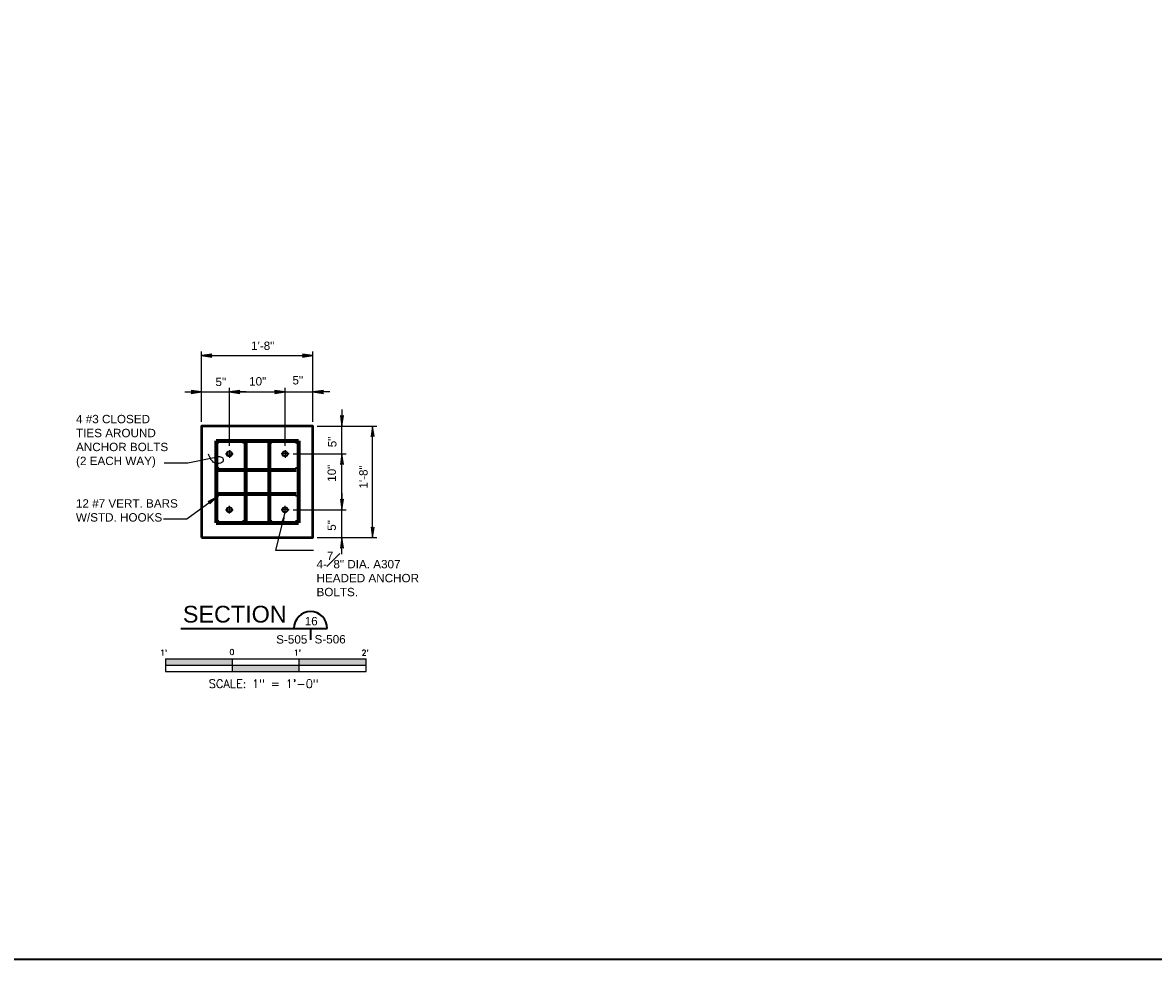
# Model space of a CAD drawing. Extents: x -369 to 591, y -303 to 369.
# Tile 2 of 6: x -161 to 42, y -303 to -135. Entities that reach past the tile are written whole.
import ezdxf
from ezdxf.enums import TextEntityAlignment as Align

# ---------------------------------------------------------------- set-up
doc = ezdxf.new("R2010")
doc.units = 0
doc.header["$MEASUREMENT"] = 0
doc.linetypes.add('ACAD_ISO08W100', pattern=[432, 288, -36, 72, -36])
for name, color, linetype, lineweight in [('Level 1', 7, 'Continuous', 18), ('S-Anno-Dims', 33, 'Continuous', 35), ('S-Anno-Text', 53, 'Continuous', 25), ('S-Anno-Text-Titl', 6, 'Continuous', 35), ('S-Sect-Cntr', 5, 'ACAD_ISO08W100', 25), ('S-Sect-Conc', 6, 'Continuous', 50), ('S-Sect-Misc', 3, 'Continuous', 35), ('S-Sect-Rbar', 7, 'Continuous', 70)]:
    doc.layers.add(name, color=color, linetype=linetype, lineweight=lineweight)
doc.styles.add('NOTES', font='romans.shx')

# ---------------------------------------------------------------- blocks, each defined once
blk = doc.blocks.new('LARROW')
at = {"linetype": 'ByBlock', "lineweight": -2}
blk.add_hatch(color=0, dxfattribs=at).paths.add_polyline_path([(-4.92, -0.71), (-4.77, -0.59), (-4.55, -0.38), (-4.44, -0.19), (-4.42, 0), (-4.46, 0.21), (-4.57, 0.41), (-4.79, 0.61), (-4.93, 0.71), (0, 0)])
at = {"color": 0, "linetype": 'ByBlock', "lineweight": -2, "flags": 128}
blk.add_lwpolyline([(0, 0), (-4.93, 0.71), (-4.79, 0.61), (-4.57, 0.41), (-4.57, 0.41), (-4.46, 0.21), (-4.42, 0), (-4.44, -0.19), (-4.55, -0.38), (-4.77, -0.59), (-4.92, -0.71)], close=True, dxfattribs=at)
blk = doc.blocks.new('S0001B')
for p, q in [((-1.5, 0), (-1.5, -0.188)), ((-1.5, 0), (1.5, 0)), ((-0.5, 0), (-0.5, -0.188)), ((0.5, -0.188), (0.5, 0)), ((1.5, -0.188), (1.5, 0)), ((-1.5, -0.094), (1.5, -0.094)), ((-1.5, -0.188), (1.5, -0.188))]:
    blk.add_line(p, q)
at = {"extrusion": (0, 0, -1)}
for points in [[(1.5, 0), (1.5, -0.094), (0.5, 0), (0.5, -0.094)], [(0.5, -0.094), (0.5, -0.188), (-0.5, -0.094), (-0.5, -0.188)]]:
    blk.add_solid(points, dxfattribs=at)
blk.add_solid([(0.5, -0.094), (0.5, 0), (1.5, -0.094), (1.5, 0)])
at = {"lineweight": 18, "style": 'NOTES'}
for s, p in [("1'", (-1.527, 0.095)), ('0', (-0.506, 0.103)), ("1'", (0.474, 0.095)), ("2'", (1.488, 0.095))]:
    blk.add_text(s, height=0.0833, dxfattribs=at).set_placement(p, align=Align.MIDDLE_CENTER)
at = {"lineweight": 25, "style": 'NOTES'}
blk.add_text('SCALE: 1" = 1\'-0"', height=0.12487, dxfattribs=at).set_placement((-0.031, -0.37), align=Align.MIDDLE_CENTER)

msp = doc.modelspace()

# ---------------------------------------------------------------- hatches: boundary and pattern name
at = {"layer": 'S-Anno-Text'}
msp.add_hatch(color=256, dxfattribs=at).paths.add_polyline_path([(-113.85, -224.88), (-113.88, -224.81), (-113.94, -224.72), (-114, -224.66), (-114.07, -224.63), (-114.15, -224.63), (-114.24, -224.65), (-114.33, -224.72), (-114.38, -224.76), (-113.68, -223)], flags=16)
at = {"layer": 'S-Sect-Rbar'}
for points in [[(-125.49, -210.55, 1), (-125.87, -210.55, 1)], [(-120.99, -210.55, 1), (-121.37, -210.55, 1)], [(-115.99, -210.55, 1), (-116.37, -210.55, 1)], [(-111.49, -210.55, 1), (-111.87, -210.55, 1)], [(-125.49, -215.05, 1), (-125.87, -215.05, 1)], [(-111.49, -215.05, 1), (-111.87, -215.05, 1)], [(-125.49, -220.05, 1), (-125.87, -220.05, 1)], [(-111.49, -220.05, 1), (-111.87, -220.05, 1)], [(-125.49, -224.55, 1), (-125.87, -224.55, 1)], [(-120.99, -224.55, 1), (-121.37, -224.55, 1)], [(-115.99, -224.55, 1), (-116.37, -224.55, 1)], [(-111.49, -224.55, 1), (-111.87, -224.55, 1)]]:
    msp.add_hatch(color=256, dxfattribs=at).paths.add_polyline_path(points, flags=16)

# ---------------------------------------------------------------- linework, layer by layer
at = {"layer": 'Level 1', "color": 3, "linetype": 'Continuous', "lineweight": 35}
msp.add_3dface([(-369.04, 368.81), (590.97, 368.81), (590.97, -303.19), (-369.04, -303.19)], dxfattribs=at)
at = {"layer": 'S-Anno-Dims', "lineweight": 25}
for p, q in [((-128.68, -206.8), (-128.68, -194.16)), ((-108.68, -206.8), (-108.68, -194.16)), ((-128.68, -194.91), (-108.68, -194.91)), ((-128.68, -206.8), (-128.68, -200.67)), ((-123.68, -211.1), (-123.68, -200.67)), ((-113.68, -211.1), (-113.68, -200.67)), ((-108.68, -206.8), (-108.68, -200.67)), ((-131.67, -201.42), (-128.68, -201.42)), ((-128.68, -201.42), (-123.68, -201.42)), ((-120.68, -201.42), (-123.68, -201.42)), ((-123.68, -201.42), (-113.68, -201.42)), ((-116.67, -201.42), (-113.68, -201.42)), ((-113.68, -201.42), (-108.68, -201.42)), ((-105.68, -201.42), (-108.68, -201.42)), ((-103.48, -204.55), (-103.48, -207.55)), ((-107.93, -207.55), (-97.24, -207.55)), ((-107.93, -207.55), (-102.73, -207.55)), ((-103.48, -212.55), (-103.48, -207.55)), ((-97.99, -227.55), (-97.99, -207.55)), ((-112.23, -212.55), (-102.73, -212.55)), ((-103.48, -222.55), (-103.48, -212.55)), ((-103.48, -215.54), (-103.48, -212.55)), ((-103.48, -219.55), (-103.48, -222.55)), ((-112.23, -222.55), (-102.73, -222.55)), ((-103.48, -227.55), (-103.48, -222.55)), ((-107.93, -227.55), (-97.24, -227.55)), ((-107.93, -227.55), (-102.73, -227.55)), ((-103.48, -230.54), (-103.48, -227.55))]:
    msp.add_line(p, q, dxfattribs=at)
at = {"layer": 'S-Anno-Text', "flags": 128}
for points in [[(-135.37, -214.16), (-131.16, -214.16), (-126.08, -213.14)], [(-135.52, -224.16), (-131.32, -224.16), (-125.79, -220.19)], [(-127.47, -221.07), (-125.79, -220.19), (-127.16, -221.51), (-127.13, -221.44), (-127.12, -221.32), (-127.13, -221.24), (-127.16, -221.18), (-127.22, -221.12), (-127.3, -221.08), (-127.41, -221.07), (-127.47, -221.07), (-125.84, -220.22), (-127.12, -221.46), (-127.1, -221.39), (-127.08, -221.28), (-127.11, -221.17), (-127.19, -221.1), (-127.28, -221.07), (-127.36, -221.06), (-127.41, -221.05), (-125.92, -220.28), (-127.07, -221.39), (-127.05, -221.33), (-127.05, -221.27), (-127.06, -221.2), (-127.1, -221.13), (-127.14, -221.08), (-127.2, -221.05), (-127.28, -221.06), (-127.35, -221.04), (-126.01, -220.35), (-127.02, -221.31), (-127.01, -221.21), (-127.05, -221.13), (-127.12, -221.05), (-127.28, -221.03), (-126.12, -220.42), (-126.98, -221.23), (-126.99, -221.18), (-127.02, -221.09), (-127.09, -221.03), (-127.21, -221.01), (-126.22, -220.49), (-126.96, -221.18), (-126.97, -221.11), (-127, -221.04), (-127.12, -221), (-126.33, -220.57), (-126.93, -221.12), (-126.94, -221.07), (-126.97, -221.02), (-127.06, -220.99), (-126.47, -220.67), (-126.91, -221.07), (-126.94, -220.99), (-127.01, -220.99), (-126.58, -220.75), (-126.89, -221.02), (-126.94, -220.97), (-126.69, -220.83), (-126.89, -221), (-126.91, -220.98), (-126.84, -220.93)], [(-108.56, -229.84), (-115.32, -229.84), (-113.68, -223)]]:
    msp.add_lwpolyline(points, dxfattribs=at)
at = {"layer": 'S-Anno-Text'}
msp.add_open_spline([(-126.08, -213.14), (-125.98, -213.1), (-125.89, -213.08), (-125.79, -213.05), (-125.68, -213.03), (-125.57, -213.02), (-125.45, -213.02), (-125.34, -213.02), (-125.23, -213.05), (-125.12, -213.1), (-125.02, -213.15), (-124.94, -213.23), (-124.88, -213.32), (-124.81, -213.45), (-124.74, -213.58), (-124.77, -213.76), (-124.8, -213.94), (-124.91, -214.05), (-125.04, -214.1), (-125.18, -214.17), (-125.33, -214.21), (-125.5, -214.23), (-125.7, -214.25), (-125.87, -214.26), (-126.07, -214.24), (-126.18, -214.22), (-126.27, -214.19), (-126.37, -214.14), (-126.51, -214.06), (-126.63, -213.96), (-126.73, -213.84), (-126.82, -213.74), (-126.91, -213.64), (-126.98, -213.53), (-127.05, -213.4), (-127.12, -213.26), (-127.18, -213.13), (-127.27, -212.96), (-127.36, -212.78), (-127.44, -212.6)], degree=3, knots=[0, 0, 0, 0, 0.055455, 0.055455, 0.055455, 0.116759, 0.116759, 0.116759, 0.17985, 0.17985, 0.17985, 0.238737, 0.238737, 0.238737, 0.322673, 0.322673, 0.322673, 0.401014, 0.401014, 0.401014, 0.489167, 0.489167, 0.489167, 0.59371, 0.59371, 0.59371, 0.651095, 0.651095, 0.651095, 0.737794, 0.737794, 0.737794, 0.810326, 0.810326, 0.810326, 0.891928, 0.891928, 0.891928, 1, 1, 1, 1], dxfattribs=at)
at = {"layer": 'S-Anno-Text-Titl'}
for p, q in [((-132.41, -243.83), (-106.11, -243.83)), ((-109.11, -243.83), (-109.11, -245.89))]:
    msp.add_line(p, q, dxfattribs=at)
msp.add_arc((-109.11, -243.83), 3, 0, 180, dxfattribs=at)
at = {"layer": 'S-Sect-Cntr'}
for p, q in [((-124.37, -212.55), (-122.98, -212.55)), ((-123.68, -211.85), (-123.68, -213.24)), ((-112.98, -212.55), (-114.37, -212.55)), ((-113.68, -211.85), (-113.68, -213.24)), ((-124.37, -222.55), (-122.98, -222.55)), ((-123.68, -223.24), (-123.68, -221.85)), ((-112.98, -222.55), (-114.37, -222.55)), ((-113.68, -223.24), (-113.68, -221.85))]:
    msp.add_line(p, q, dxfattribs=at)
at = {"layer": 'S-Sect-Conc'}
msp.add_3dface([(-128.68, -227.55), (-108.68, -227.55), (-108.68, -207.55), (-128.68, -207.55)], dxfattribs=at)
at = {"layer": 'S-Sect-Misc'}
for centre in [(-123.68, -212.55), (-113.68, -212.55), (-123.68, -222.55), (-113.68, -222.55)]:
    msp.add_circle(centre, 0.45, dxfattribs=at)
at = {"layer": 'S-Sect-Rbar'}
for p, q in [((-126.05, -210.17), (-120.8, -210.17)), ((-126.05, -210.17), (-126.05, -224.92)), ((-120.8, -210.17), (-120.8, -224.92)), ((-120.8, -210.17), (-116.55, -210.17)), ((-116.55, -210.17), (-111.3, -210.17)), ((-116.55, -210.17), (-116.55, -224.92)), ((-111.3, -210.17), (-111.3, -224.92)), ((-125.68, -215.42), (-111.68, -215.42)), ((-125.68, -219.67), (-111.68, -219.67)), ((-126.05, -224.92), (-120.8, -224.92)), ((-120.8, -224.92), (-116.55, -224.92)), ((-116.55, -224.92), (-111.3, -224.92))]:
    msp.add_line(p, q, dxfattribs=at)

# ---------------------------------------------------------------- block references
at = {"xscale": 12, "yscale": 12, "zscale": 12}
msp.add_blockref('S0001B', (-117.15, -249.32), dxfattribs=at)
at = {"layer": 'S-Anno-Dims', "lineweight": 25, "xscale": 0.3799340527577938, "yscale": 0.3676246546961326, "zscale": 0.015875}
for p, rotation in [((-128.68, -194.91), 180), ((-123.68, -201.42), 180), ((-123.68, -201.42), 180), ((-108.68, -201.42), 180), ((-103.48, -207.55), 270), ((-97.99, -207.55), 90), ((-103.48, -212.55), 90), ((-103.48, -212.55), 90), ((-103.48, -222.55), 270), ((-103.48, -222.55), 270), ((-97.99, -227.55), 270), ((-103.48, -227.55), 90)]:
    msp.add_blockref('LARROW', p, dxfattribs=dict(at, rotation=rotation))
for p in [(-108.68, -194.91), (-128.68, -201.42), (-113.68, -201.42), (-113.68, -201.42)]:
    msp.add_blockref('LARROW', p, dxfattribs=at)

# ---------------------------------------------------------------- texts
at = {"layer": 'S-Anno-Dims', "lineweight": 25, "char_height": 1.5, "attachment_point": 1, "line_spacing_factor": 0.731627, "style": 'NOTES'}
for s, insert in [('\\fArial|b0|i0|c0|p39;1\'-8"', (-119.78, -192.39)), ('\\fArial|b0|i0|c0|p39;5"', (-126.17, -198.87)), ('\\fArial|b0|i0|c0|p39;10"', (-120.14, -198.77)), ('\\fArial|b0|i0|c0|p39;5"', (-112.36, -198.58))]:
    msp.add_mtext(s, dxfattribs=dict(at, insert=insert))
at = {"layer": 'S-Anno-Dims', "lineweight": 25, "char_height": 1.5, "attachment_point": 1, "rotation": 90, "line_spacing_factor": 0.731627, "style": 'NOTES'}
for s, insert in [('\\fArial|b0|i0|c0|p39;5"', (-105.97, -211.35)), ('\\fArial|b0|i0|c0|p39;10"', (-106.07, -217.54)), ('\\fArial|b0|i0|c0|p39;1\'-8"', (-100.38, -218.76)), ('\\fArial|b0|i0|c0|p39;5"', (-106.07, -226.32))]:
    msp.add_mtext(s, dxfattribs=dict(at, insert=insert))
at = {"layer": 'S-Anno-Text', "char_height": 1.5, "attachment_point": 1, "style": 'NOTES'}
for s, insert in [('\\fArial|b0|i0|c0|p39;4 #3 CLOSED\\PTIES AROUND\\PANCHOR BOLTS\\P(2 EACH WAY)', (-151.19, -205.54)), ('\\fArial|b0|i0|c0|p39;12 #7 VERT. BARS\\PW/STD. HOOKS', (-151.21, -220.67)), ('\\A0;\\fArial|b0|i0|c0|p39;4-\\S7#8;" DIA. A307\\PHEADED ANCHOR\\PBOLTS.', (-108.04, -230.06))]:
    msp.add_mtext(s, dxfattribs=dict(at, insert=insert))
at = {"layer": 'S-Anno-Text-Titl', "attachment_point": 1, "style": 'NOTES'}
for s, insert, char_height, line_spacing_factor in [('\\fArial|b0|i0|c0|p39;SECTION', (-132.02, -239.78), 3, 1.822542), ('\\fArial|b0|i0|c0|p39;16', (-110.16, -241.78), 1.5, 0.731627), ('\\fArial|b0|i0|c0|p39;S-505', (-115.28, -245.06), 1.5, 0.605618), ('\\fArial|b0|i0|c0|p39;S-506', (-108.4, -245.03), 1.5, 0.73751)]:
    msp.add_mtext(s, dxfattribs=dict(at, insert=insert, char_height=char_height, line_spacing_factor=line_spacing_factor))

doc.saveas('drawing.dxf')
